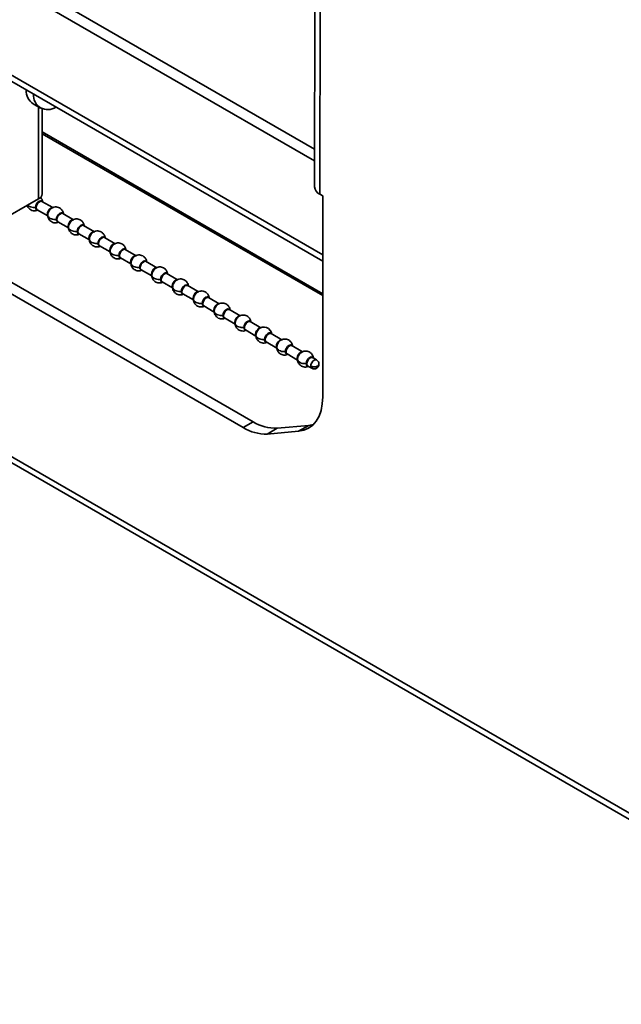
# Model space of a CAD drawing. Header units: millimetres. Extents: x 2 to 1120, y -2 to 861.
# Tile 158 of 226: x 816 to 854, y 536 to 598. Entities that reach past the tile are written whole.
import ezdxf

# ---------------------------------------------------------------- set-up
doc = ezdxf.new("R2010")
doc.units = ezdxf.units.MM

msp = doc.modelspace()

# ---------------------------------------------------------------- linework, layer by layer
at = {"color": 7, "linetype": 'Continuous', "lineweight": 35}
for p, q in [((834.5409, 670.4439), (834.4931, 587.1056)), ((834.8747, 669.9787), (834.8269, 586.6404)), ((834.4941, 588.7174), (796.9384, 610.3978)), ((797.5646, 610.7593), (834.4945, 589.4402)), ((797.7432, 603.9825), (835.0042, 582.4722)), ((816.977, 592.2704), (817.4242, 592.0122)), ((817.5365, 586.6689), (817.5365, 591.9599)), ((817.5365, 590.4135), (835.003, 580.3302)), ((817.314, 586.3589), (814.359, 584.653)), ((834.8269, 586.6404), (835.0065, 586.5367)), ((834.9994, 574.0125), (835.0065, 586.5367)), ((818.1896, 585.8049), (817.5212, 586.1908)), ((817.2213, 585.6711), (817.8773, 585.2924)), ((817.8699, 585.3833), (817.8789, 585.4613)), ((819.486, 585.0566), (818.8176, 585.4424)), ((790.4637, 584.8206), (902.4176, 520.191)), ((818.5176, 584.9228), (819.1737, 584.544)), ((819.1663, 584.635), (819.1753, 584.7129)), ((820.7823, 584.3082), (820.114, 584.694)), ((790.6998, 584.2982), (902.6536, 519.6686)), ((819.814, 584.1744), (820.4701, 583.7957)), ((820.4626, 583.8866), (820.4716, 583.9645)), ((822.0787, 583.5598), (821.4103, 583.9457)), ((830.0467, 572.1073), (810.563, 583.355)), ((830.673, 572.4684), (811.1893, 583.7161)), ((821.1104, 583.426), (821.7664, 583.0473)), ((821.759, 583.1382), (821.768, 583.2162)), ((822.4067, 582.6777), (823.0628, 582.2989)), ((823.3751, 582.8114), (822.7067, 583.1973)), ((823.0553, 582.3898), (823.0643, 582.4678)), ((824.6714, 582.0631), (824.0031, 582.4489)), ((823.7031, 581.9293), (824.3592, 581.5505)), ((824.3517, 581.6415), (824.3607, 581.7194)), ((825.9678, 581.3147), (825.2994, 581.7005)), ((824.9994, 581.1809), (825.6555, 580.8022)), ((825.6481, 580.8931), (825.6571, 580.971)), ((827.2641, 580.5663), (826.5958, 580.9522)), ((826.2958, 580.4325), (826.9519, 580.0538)), ((826.9444, 580.1447), (826.9534, 580.2227)), ((828.5605, 579.8179), (827.8921, 580.2038)), ((827.5922, 579.6842), (828.2482, 579.3054)), ((828.2408, 579.3963), (828.2498, 579.4743)), ((829.8569, 579.0696), (829.1885, 579.4554)), ((828.8885, 578.9358), (829.5446, 578.557)), ((829.5372, 578.648), (829.5462, 578.7259)), ((831.1532, 578.3212), (830.4849, 578.707)), ((830.1849, 578.1874), (830.841, 577.8087)), ((830.8335, 577.8996), (830.8425, 577.9775)), ((832.4496, 577.5728), (831.7812, 577.9587)), ((831.4813, 577.439), (832.1373, 577.0603)), ((832.1299, 577.1512), (832.1389, 577.2292)), ((833.746, 576.8244), (833.0776, 577.2103)), ((832.7776, 576.6907), (833.4337, 576.3119)), ((833.4262, 576.4028), (833.4352, 576.4808)), ((834.074, 575.9423), (834.3161, 575.8025)), ((834.6161, 576.3221), (834.374, 576.4619)), ((830.673, 572.4684), (830.0467, 572.1073)), ((832.1699, 572.0676), (834.1272, 572.243)), ((834.1272, 572.243), (833.5009, 571.8819)), ((834.1272, 572.243), (834.4102, 572.2938)), ((832.1699, 572.0676), (831.5437, 571.7066)), ((833.5009, 571.8819), (831.5437, 571.7066))]:
    msp.add_line(p, q, dxfattribs=at)
at = {"color": 8, "linetype": 'Continuous', "lineweight": 35}
for p, q in [((835.0044, 582.8575), (797.5072, 604.5042)), ((817.314, 592.0759), (817.314, 586.3589)), ((817.5365, 590.5262), (835.003, 580.443))]:
    msp.add_line(p, q, dxfattribs=at)
at = {"color": 8, "linetype": 'Continuous', "lineweight": 35, "flags": 128}
for points in [[(817.547, 586.1759), (817.5031, 586.2223), (817.4301, 586.2364), (817.344, 586.2065), (817.2579, 586.137), (817.1849, 586.0386), (817.1361, 585.9261), (817.119, 585.8168)], [(817.119, 585.8168), (817.1361, 585.7273), (817.1849, 585.6712), (817.247, 585.6563)], [(817.1591, 585.8085), (817.1753, 585.9116), (817.2213, 586.0176), (817.2901, 586.1104), (817.3713, 586.1759), (817.4524, 586.2041), (817.5212, 586.1908)], [(817.2213, 585.6711), (817.2213, 585.6712), (817.1753, 585.7241), (817.1591, 585.8085)], [(818.1744, 585.8023), (818.1488, 585.8021), (818.0676, 585.7739), (817.9864, 585.7084), (817.9176, 585.6156), (817.8716, 585.5096), (817.8555, 585.4065)], [(817.8555, 585.4065), (817.8716, 585.3221), (817.882, 585.3032)], [(818.8433, 585.4275), (818.7994, 585.4739), (818.7264, 585.4881), (818.6403, 585.4581), (818.5542, 585.3887), (818.4813, 585.2902), (818.4325, 585.1778), (818.4154, 585.0684)], [(818.4555, 585.0601), (818.4716, 585.1632), (818.5176, 585.2692), (818.5864, 585.362), (818.6676, 585.4276), (818.7488, 585.4558), (818.8176, 585.4424)], [(818.4154, 585.0684), (818.4325, 584.9789), (818.4813, 584.9228), (818.5434, 584.9079)], [(818.5176, 584.9228), (818.5176, 584.9228), (818.4716, 584.9757), (818.4555, 585.0601)], [(819.4708, 585.0539), (819.4452, 585.0538), (819.364, 585.0255), (819.2828, 584.96), (819.214, 584.8672), (819.168, 584.7612), (819.1518, 584.6581)], [(819.1518, 584.6581), (819.168, 584.5737), (819.1784, 584.5548)], [(820.1397, 584.6792), (820.0958, 584.7255), (820.0228, 584.7397), (819.9367, 584.7098), (819.8506, 584.6403), (819.7776, 584.5418), (819.7288, 584.4294), (819.7117, 584.3201)], [(819.7518, 584.3118), (819.768, 584.4148), (819.814, 584.5208), (819.8828, 584.6137), (819.964, 584.6792), (820.0452, 584.7074), (820.114, 584.694)], [(819.7117, 584.3201), (819.7288, 584.2305), (819.7776, 584.1744), (819.8397, 584.1595)], [(819.814, 584.1744), (819.814, 584.1744), (819.768, 584.2273), (819.7518, 584.3118)], [(820.7671, 584.3055), (820.7415, 584.3054), (820.6603, 584.2772), (820.5792, 584.2117), (820.5103, 584.1188), (820.4644, 584.0128), (820.4482, 583.9098)], [(820.4482, 583.9098), (820.4644, 583.8253), (820.4747, 583.8065)], [(821.4361, 583.9308), (821.3922, 583.9771), (821.3192, 583.9913), (821.2331, 583.9614), (821.147, 583.8919), (821.074, 583.7935), (821.0252, 583.681), (821.0081, 583.5717)], [(821.0482, 583.5634), (821.0644, 583.6664), (821.1103, 583.7725), (821.1792, 583.8653), (821.2603, 583.9308), (821.3415, 583.959), (821.4103, 583.9457)], [(821.0081, 583.5717), (821.0252, 583.4822), (821.074, 583.426), (821.1361, 583.4112)], [(821.1104, 583.426), (821.1103, 583.426), (821.0644, 583.479), (821.0482, 583.5634)], [(822.0635, 583.5571), (822.0379, 583.557), (821.9567, 583.5288), (821.8755, 583.4633), (821.8067, 583.3705), (821.7607, 583.2644), (821.7446, 583.1614)], [(822.7324, 583.1824), (822.6885, 583.2288), (822.6155, 583.2429), (822.5294, 583.213), (822.4433, 583.1435), (822.3703, 583.0451), (822.3216, 582.9326), (822.3044, 582.8233)], [(821.7446, 583.1614), (821.7607, 583.077), (821.7711, 583.0581)], [(822.3044, 582.8233), (822.3216, 582.7338), (822.3703, 582.6777), (822.4325, 582.6628)], [(822.3446, 582.815), (822.3607, 582.9181), (822.4067, 583.0241), (822.4755, 583.1169), (822.5567, 583.1824), (822.6379, 583.2106), (822.7067, 583.1973)], [(822.4067, 582.6777), (822.4067, 582.6777), (822.3607, 582.7306), (822.3446, 582.815)], [(823.3599, 582.8088), (823.3342, 582.8086), (823.2531, 582.7804), (823.1719, 582.7149), (823.1031, 582.6221), (823.0571, 582.5161), (823.0409, 582.413)], [(823.0409, 582.413), (823.0571, 582.3286), (823.0674, 582.3097)], [(824.0288, 582.434), (823.9849, 582.4804), (823.9119, 582.4946), (823.8258, 582.4646), (823.7397, 582.3952), (823.6667, 582.2967), (823.6179, 582.1843), (823.6008, 582.075)], [(823.6008, 582.075), (823.6179, 581.9854), (823.6667, 581.9293), (823.7288, 581.9144)], [(823.6409, 582.0666), (823.6571, 582.1697), (823.7031, 582.2757), (823.7719, 582.3685), (823.8531, 582.4341), (823.9342, 582.4623), (824.0031, 582.4489)], [(823.7031, 581.9293), (823.7031, 581.9293), (823.6571, 581.9822), (823.6409, 582.0666)], [(824.6562, 582.0604), (824.6306, 582.0603), (824.5494, 582.0321), (824.4682, 581.9665), (824.3994, 581.8737), (824.3534, 581.7677), (824.3373, 581.6646)], [(824.3373, 581.6646), (824.3534, 581.5802), (824.3638, 581.5613)], [(825.3252, 581.6857), (825.2812, 581.732), (825.2083, 581.7462), (825.1222, 581.7163), (825.0361, 581.6468), (824.9631, 581.5483), (824.9143, 581.4359), (824.8972, 581.3266)], [(824.9373, 581.3183), (824.9534, 581.4213), (824.9994, 581.5273), (825.0682, 581.6202), (825.1494, 581.6857), (825.2306, 581.7139), (825.2994, 581.7005)], [(824.8972, 581.3266), (824.9143, 581.237), (824.9631, 581.1809), (825.0252, 581.166)], [(824.9994, 581.1809), (824.9994, 581.1809), (824.9534, 581.2338), (824.9373, 581.3183)], [(825.9526, 581.312), (825.927, 581.3119), (825.8458, 581.2837), (825.7646, 581.2182), (825.6958, 581.1253), (825.6498, 581.0193), (825.6337, 580.9163)], [(825.6337, 580.9163), (825.6498, 580.8318), (825.6602, 580.813)], [(826.6215, 580.9373), (826.5776, 580.9836), (826.5046, 580.9978), (826.4185, 580.9679), (826.3324, 580.8984), (826.2594, 580.8), (826.2107, 580.6875), (826.1935, 580.5782)], [(826.2337, 580.5699), (826.2498, 580.6729), (826.2958, 580.779), (826.3646, 580.8718), (826.4458, 580.9373), (826.527, 580.9655), (826.5958, 580.9522)], [(826.1935, 580.5782), (826.2107, 580.4887), (826.2594, 580.4325), (826.3215, 580.4177)], [(826.2958, 580.4325), (826.2958, 580.4325), (826.2498, 580.4855), (826.2337, 580.5699)], [(827.249, 580.5636), (827.2233, 580.5635), (827.1422, 580.5353), (827.061, 580.4698), (826.9922, 580.377), (826.9462, 580.2709), (826.93, 580.1679)], [(826.93, 580.1679), (826.9462, 580.0835), (826.9565, 580.0646)], [(827.9179, 580.1889), (827.874, 580.2353), (827.801, 580.2494), (827.7149, 580.2195), (827.6288, 580.15), (827.5558, 580.0516), (827.507, 579.9391), (827.4899, 579.8298)], [(827.53, 579.8215), (827.5462, 579.9246), (827.5922, 580.0306), (827.661, 580.1234), (827.7422, 580.1889), (827.8233, 580.2171), (827.8921, 580.2038)], [(827.4899, 579.8298), (827.507, 579.7403), (827.5558, 579.6842), (827.6179, 579.6693)], [(827.5922, 579.6842), (827.5922, 579.6842), (827.5462, 579.7371), (827.53, 579.8215)], [(828.5453, 579.8153), (828.5197, 579.8151), (828.4385, 579.7869), (828.3573, 579.7214), (828.2885, 579.6286), (828.2425, 579.5226), (828.2264, 579.4195)], [(828.2264, 579.4195), (828.2425, 579.3351), (828.2529, 579.3162)], [(829.2142, 579.4406), (829.1703, 579.4869), (829.0973, 579.5011), (829.0112, 579.4711), (828.9251, 579.4017), (828.8522, 579.3032), (828.8034, 579.1908), (828.7863, 579.0815)], [(828.7863, 579.0815), (828.8034, 578.9919), (828.8522, 578.9358), (828.9143, 578.9209)], [(828.8264, 579.0731), (828.8425, 579.1762), (828.8885, 579.2822), (828.9573, 579.375), (829.0385, 579.4406), (829.1197, 579.4688), (829.1885, 579.4554)], [(828.8885, 578.9358), (828.8885, 578.9358), (828.8425, 578.9887), (828.8264, 579.0731)], [(829.8417, 579.0669), (829.8161, 579.0668), (829.7349, 579.0386), (829.6537, 578.973), (829.5849, 578.8802), (829.5389, 578.7742), (829.5227, 578.6711)], [(829.5227, 578.6711), (829.5389, 578.5867), (829.5493, 578.5679)], [(830.5106, 578.6922), (830.4667, 578.7385), (830.3937, 578.7527), (830.3076, 578.7228), (830.2215, 578.6533), (830.1485, 578.5548), (830.0997, 578.4424), (830.0826, 578.3331)], [(830.0826, 578.3331), (830.0997, 578.2435), (830.1485, 578.1874), (830.2106, 578.1725)], [(830.1227, 578.3248), (830.1389, 578.4278), (830.1849, 578.5338), (830.2537, 578.6267), (830.3349, 578.6922), (830.4161, 578.7204), (830.4849, 578.707)], [(830.1849, 578.1874), (830.1849, 578.1874), (830.1389, 578.2403), (830.1227, 578.3248)], [(831.138, 578.3185), (831.1124, 578.3184), (831.0312, 578.2902), (830.9501, 578.2247), (830.8812, 578.1318), (830.8353, 578.0258), (830.8191, 577.9228)], [(830.8191, 577.9228), (830.8353, 577.8383), (830.8456, 577.8195)], [(831.807, 577.9438), (831.7938, 577.9636), (831.7377, 578.0007), (831.6637, 577.9996), (831.5817, 577.9602), (831.5026, 577.8881), (831.4372, 577.7927), (831.394, 577.6868), (831.379, 577.5847)], [(831.4233, 577.5305), (831.4231, 577.626), (831.4546, 577.7325), (831.513, 577.834), (831.5894, 577.9148), (831.6722, 577.9628), (831.7487, 577.9706), (831.7812, 577.9587)], [(831.3834, 577.536), (831.4141, 577.4656), (831.4702, 577.4285), (831.507, 577.4242)], [(831.4813, 577.439), (831.4551, 577.4606), (831.4233, 577.5305)], [(832.4344, 577.5702), (832.4088, 577.57), (832.3276, 577.5418), (832.2464, 577.4763), (832.1776, 577.3835), (832.1316, 577.2774), (832.1155, 577.1744)], [(832.1155, 577.1744), (832.1316, 577.09), (832.142, 577.0711)], [(833.1033, 577.1954), (833.0594, 577.2418), (832.9864, 577.256), (832.9003, 577.226), (832.8142, 577.1565), (832.7412, 577.0581), (832.6925, 576.9456), (832.6753, 576.8363)], [(832.7155, 576.828), (832.7316, 576.9311), (832.7776, 577.0371), (832.8464, 577.1299), (832.9276, 577.1954), (833.0088, 577.2237), (833.0776, 577.2103)], [(832.6753, 576.8363), (832.6925, 576.7468), (832.7412, 576.6907), (832.8034, 576.6758)], [(832.7776, 576.6907), (832.7776, 576.6907), (832.7316, 576.7436), (832.7155, 576.828)], [(833.7308, 576.8218), (833.7051, 576.8217), (833.624, 576.7934), (833.5428, 576.7279), (833.474, 576.6351), (833.428, 576.5291), (833.4118, 576.426)], [(834.3997, 576.4471), (834.3558, 576.4934), (834.2828, 576.5076), (834.1967, 576.4777), (834.1106, 576.4082), (834.0376, 576.3097), (833.9888, 576.1973), (833.9717, 576.088)], [(833.4118, 576.426), (833.428, 576.3416), (833.4383, 576.3227)], [(833.9717, 576.088), (833.9888, 575.9984), (834.0376, 575.9423), (834.0997, 575.9274)], [(834.0118, 576.0796), (834.028, 576.1827), (834.074, 576.2887), (834.1428, 576.3816), (834.224, 576.4471), (834.3051, 576.4753), (834.374, 576.4619)], [(834.074, 575.9423), (834.074, 575.9423), (834.028, 575.9952), (834.0118, 576.0796)], [(834.6161, 576.3221), (834.5473, 576.3355), (834.4661, 576.3073), (834.3849, 576.2418), (834.3161, 576.149), (834.2701, 576.0429), (834.2539, 575.9399)], [(834.2539, 575.9399), (834.2701, 575.8554), (834.3161, 575.8025), (834.3161, 575.8025)]]:
    msp.add_lwpolyline(points, dxfattribs=at)
at = {"color": 7, "linetype": 'Continuous', "lineweight": 35, "flags": 128}
for points in [[(831.8185, 577.95), (831.8021, 578.0295), (831.7557, 578.1327), (831.6284, 578.2741), (831.5054, 578.3407), (831.372, 578.3693), (831.2326, 578.3573), (831.0844, 578.2898), (831.0012, 578.2177), (830.9199, 578.1096), (830.8586, 577.972), (830.8366, 577.8299), (830.8366, 577.8299)], [(834.9994, 574.0125), (834.9735, 573.5759), (834.8968, 573.1764), (834.7707, 572.8208), (834.5973, 572.5151), (834.3796, 572.2646), (834.1212, 572.0735), (833.8266, 571.9453), (833.5009, 571.8819)]]:
    msp.add_lwpolyline(points, dxfattribs=at)
at = {"color": 7, "linetype": 'Continuous', "lineweight": 35}
for centre, radius, start, end in [((817.521, 593.086), 0.9803, 177.40484, 236.298352), ((817.8828, 592.8065), 0.8963, 175.79664, 304.208737), ((835.0379, 587.1441), 0.5461, 184.04139, 247.274435), ((817.1564, 586.7068), 0.382, 294.374658, 354.305201), ((831.6355, 577.5834), 0.2565, 179.718386, 190.653719), ((832.0625, 574.6623), 2.5969, 237.65247, 272.372028), ((831.4362, 574.3013), 2.5969, 237.65247, 272.372028)]:
    msp.add_arc(centre, radius, start, end, dxfattribs=at)
for points, knots in [([(817.5659, 586.1463), (817.5595, 586.1851), (817.5468, 586.2615), (817.5014, 586.3704), (817.4466, 586.4234), (817.4188, 586.4502)], [0, 0, 0, 0, 0.3374054, 0.6646416, 1, 1, 1, 1]), ([(816.6003, 585.9469), (816.6004, 585.9468), (816.608, 585.9094), (816.6572, 585.8179), (816.7528, 585.7055), (816.8953, 585.6289), (817.0313, 585.6013), (817.1524, 585.6053), (817.2154, 585.6381), (817.2375, 585.6496)], [0, 0, 0, 0, 0.0003032, 0.1412931, 0.3804723, 0.5537058, 0.725331, 0.9039179, 1, 1, 1, 1]), ([(817.119, 585.8168), (817.1274, 585.8167), (817.1425, 585.8163), (817.154, 585.8109), (817.1591, 585.8085)], [0, 0, 0, 0, 0.56, 1, 1, 1, 1]), ([(818.8623, 585.3979), (818.8561, 585.4369), (818.8439, 585.5138), (818.7844, 585.6429), (818.6854, 585.7544), (818.5438, 585.8307), (818.4069, 585.86), (818.2581, 585.8475), (818.1327, 585.7895), (818.0299, 585.6995), (817.9489, 585.5912), (817.8854, 585.4526), (817.8772, 585.3606), (817.873, 585.3136)], [0, 0, 0, 0, 0.0744441, 0.1466444, 0.2691272, 0.3578394, 0.445728, 0.5371817, 0.6451134, 0.7166966, 0.8023881, 0.8991261, 1, 1, 1, 1]), ([(817.989, 585.6813), (818.0056, 585.6994), (818.0392, 585.7361), (818.0951, 585.7758), (818.1499, 585.7989), (818.1896, 585.8067), (818.2077, 585.8022), (818.2112, 585.8013)], [0, 0, 0, 0, 0.232831, 0.4728277, 0.7128244, 0.9456554, 1, 1, 1, 1]), ([(817.8699, 585.3833), (817.8696, 585.3882), (817.8691, 585.3969), (817.8596, 585.4036), (817.8555, 585.4065)], [0, 0, 0, 0, 0.56, 1, 1, 1, 1]), ([(818.4154, 585.0684), (818.3641, 585.0683), (818.2565, 585.0679), (818.0999, 585.1056), (817.9626, 585.1754), (817.8719, 585.2738), (817.8706, 585.3481), (817.8699, 585.3833)], [0, 0, 0, 0, 0.174207, 0.3654413, 0.5645272, 0.7930043, 1, 1, 1, 1]), ([(817.873, 585.3136), (817.8792, 585.2746), (817.8914, 585.1978), (817.9508, 585.0686), (818.0498, 584.9573), (818.1916, 584.8804), (818.3277, 584.853), (818.4487, 584.8569), (818.5118, 584.8897), (818.5338, 584.9012)], [0, 0, 0, 0, 0.1269543, 0.2500822, 0.45896, 0.6102466, 0.7601287, 0.9160905, 1, 1, 1, 1]), ([(820.1586, 584.6495), (820.1524, 584.6885), (820.1402, 584.7654), (820.0808, 584.8945), (819.9817, 585.006), (819.8402, 585.0824), (819.7033, 585.1117), (819.5545, 585.0991), (819.4291, 585.0411), (819.3262, 584.9511), (819.2453, 584.8428), (819.1817, 584.7042), (819.1735, 584.6122), (819.1693, 584.5653)], [0, 0, 0, 0, 0.0744441, 0.1466444, 0.2691272, 0.3578394, 0.445728, 0.5371817, 0.6451134, 0.7166966, 0.8023881, 0.8991261, 1, 1, 1, 1]), ([(818.4154, 585.0684), (818.4238, 585.0683), (818.4388, 585.068), (818.4504, 585.0625), (818.4555, 585.0601)], [0, 0, 0, 0, 0.56, 1, 1, 1, 1]), ([(819.1663, 584.635), (819.166, 584.6398), (819.1654, 584.6485), (819.156, 584.6552), (819.1518, 584.6581)], [0, 0, 0, 0, 0.56, 1, 1, 1, 1]), ([(819.7117, 584.3201), (819.6604, 584.3199), (819.5529, 584.3195), (819.3962, 584.3572), (819.259, 584.427), (819.1683, 584.5255), (819.1669, 584.5997), (819.1663, 584.635)], [0, 0, 0, 0, 0.174207, 0.3654413, 0.5645272, 0.7930043, 1, 1, 1, 1]), ([(819.1693, 584.5653), (819.1755, 584.5263), (819.1877, 584.4494), (819.2472, 584.3203), (819.3462, 584.209), (819.4879, 584.1321), (819.624, 584.1046), (819.7451, 584.1085), (819.8081, 584.1414), (819.8302, 584.1529)], [0, 0, 0, 0, 0.12695427, 0.2500822, 0.45895997, 0.61024656, 0.76012865, 0.91609049, 1, 1, 1, 1]), ([(819.2854, 584.933), (819.3019, 584.951), (819.3355, 584.9878), (819.3914, 585.0274), (819.4463, 585.0505), (819.486, 585.0584), (819.5041, 585.0538), (819.5075, 585.0529)], [0, 0, 0, 0, 0.232831, 0.4728277, 0.7128244, 0.9456554, 1, 1, 1, 1]), ([(819.7117, 584.3201), (819.7201, 584.3199), (819.7352, 584.3196), (819.7468, 584.3141), (819.7518, 584.3118)], [0, 0, 0, 0, 0.56, 1, 1, 1, 1]), ([(820.4626, 583.8866), (820.4623, 583.8914), (820.4618, 583.9001), (820.4524, 583.9068), (820.4482, 583.9098)], [0, 0, 0, 0, 0.56, 1, 1, 1, 1]), ([(821.0081, 583.5717), (820.9568, 583.5715), (820.8493, 583.5711), (820.6926, 583.6088), (820.5553, 583.6786), (820.4647, 583.7771), (820.4633, 583.8513), (820.4626, 583.8866)], [0, 0, 0, 0, 0.174207, 0.3654413, 0.5645272, 0.7930043, 1, 1, 1, 1]), ([(821.455, 583.9012), (821.4488, 583.9402), (821.4366, 584.017), (821.3772, 584.1461), (821.2781, 584.2576), (821.1366, 584.334), (820.9996, 584.3633), (820.8508, 584.3507), (820.7254, 584.2928), (820.6226, 584.2027), (820.5416, 584.0944), (820.4781, 583.9559), (820.4699, 583.8639), (820.4657, 583.8169)], [0, 0, 0, 0, 0.0744441, 0.1466444, 0.2691272, 0.3578394, 0.445728, 0.5371817, 0.6451134, 0.7166966, 0.8023881, 0.8991261, 1, 1, 1, 1]), ([(820.5817, 584.1846), (820.5983, 584.2027), (820.6319, 584.2394), (820.6878, 584.2791), (820.7426, 584.3022), (820.7824, 584.31), (820.8005, 584.3054), (820.8039, 584.3046)], [0, 0, 0, 0, 0.232831, 0.4728277, 0.7128244, 0.9456554, 1, 1, 1, 1]), ([(820.4657, 583.8169), (820.4719, 583.7779), (820.4841, 583.7011), (820.5435, 583.5719), (820.6425, 583.4606), (820.7843, 583.3837), (820.9204, 583.3562), (821.0415, 583.3601), (821.1045, 583.393), (821.1266, 583.4045)], [0, 0, 0, 0, 0.1269543, 0.2500822, 0.45896, 0.6102466, 0.7601287, 0.9160905, 1, 1, 1, 1]), ([(821.0081, 583.5717), (821.0165, 583.5715), (821.0315, 583.5712), (821.0431, 583.5658), (821.0482, 583.5634)], [0, 0, 0, 0, 0.56, 1, 1, 1, 1]), ([(822.7513, 583.1528), (822.7452, 583.1918), (822.733, 583.2686), (822.6735, 583.3978), (822.5744, 583.5092), (822.4329, 583.5856), (822.296, 583.6149), (822.1472, 583.6024), (822.0218, 583.5444), (821.919, 583.4544), (821.838, 583.346), (821.7745, 583.2075), (821.7662, 583.1155), (821.7621, 583.0685)], [0, 0, 0, 0, 0.0744441, 0.1466444, 0.2691272, 0.3578394, 0.445728, 0.5371817, 0.6451134, 0.7166966, 0.8023881, 0.8991261, 1, 1, 1, 1]), ([(821.8781, 583.4362), (821.8947, 583.4543), (821.9283, 583.491), (821.9841, 583.5307), (822.039, 583.5538), (822.0787, 583.5616), (822.0968, 583.557), (822.1003, 583.5562)], [0, 0, 0, 0, 0.232831, 0.4728277, 0.7128244, 0.9456554, 1, 1, 1, 1]), ([(821.759, 583.1382), (821.7587, 583.1431), (821.7581, 583.1518), (821.7487, 583.1584), (821.7446, 583.1614)], [0, 0, 0, 0, 0.56, 1, 1, 1, 1]), ([(822.3044, 582.8233), (822.2532, 582.8231), (822.1456, 582.8228), (821.9889, 582.8604), (821.8517, 582.9303), (821.761, 583.0287), (821.7596, 583.1029), (821.759, 583.1382)], [0, 0, 0, 0, 0.17420702, 0.36544129, 0.56452719, 0.79300429, 1, 1, 1, 1]), ([(821.7621, 583.0685), (821.7682, 583.0295), (821.7804, 582.9527), (821.8399, 582.8235), (821.9389, 582.7122), (822.0806, 582.6353), (822.2168, 582.6079), (822.3378, 582.6118), (822.4009, 582.6446), (822.4229, 582.6561)], [0, 0, 0, 0, 0.1269543, 0.2500822, 0.45896, 0.6102466, 0.7601287, 0.9160905, 1, 1, 1, 1]), ([(822.3044, 582.8233), (822.3129, 582.8232), (822.3279, 582.8228), (822.3395, 582.8174), (822.3446, 582.815)], [0, 0, 0, 0, 0.56, 1, 1, 1, 1]), ([(824.0477, 582.4044), (824.0415, 582.4434), (824.0293, 582.5203), (823.9699, 582.6494), (823.8708, 582.7609), (823.7293, 582.8372), (823.5924, 582.8665), (823.4436, 582.854), (823.3181, 582.796), (823.2153, 582.706), (823.1344, 582.5977), (823.0708, 582.4591), (823.0626, 582.3671), (823.0584, 582.3202)], [0, 0, 0, 0, 0.0744441, 0.1466444, 0.2691272, 0.3578394, 0.445728, 0.5371817, 0.6451134, 0.7166966, 0.8023881, 0.8991261, 1, 1, 1, 1]), ([(823.1745, 582.6878), (823.191, 582.7059), (823.2246, 582.7426), (823.2805, 582.7823), (823.3354, 582.8054), (823.3751, 582.8132), (823.3932, 582.8087), (823.3966, 582.8078)], [0, 0, 0, 0, 0.232831, 0.4728277, 0.7128244, 0.9456554, 1, 1, 1, 1]), ([(823.0553, 582.3898), (823.055, 582.3947), (823.0545, 582.4034), (823.0451, 582.4101), (823.0409, 582.413)], [0, 0, 0, 0, 0.56, 1, 1, 1, 1]), ([(823.6008, 582.075), (823.5495, 582.0748), (823.442, 582.0744), (823.2853, 582.1121), (823.1481, 582.1819), (823.0574, 582.2803), (823.056, 582.3546), (823.0553, 582.3898)], [0, 0, 0, 0, 0.174207, 0.3654413, 0.5645272, 0.7930043, 1, 1, 1, 1]), ([(823.0584, 582.3202), (823.0646, 582.2811), (823.0768, 582.2043), (823.1363, 582.0751), (823.2353, 581.9639), (823.377, 581.8869), (823.5131, 581.8595), (823.6342, 581.8634), (823.6972, 581.8963), (823.7193, 581.9078)], [0, 0, 0, 0, 0.1269543, 0.2500822, 0.45896, 0.6102466, 0.7601287, 0.9160905, 1, 1, 1, 1]), ([(823.6008, 582.075), (823.6092, 582.0748), (823.6243, 582.0745), (823.6358, 582.069), (823.6409, 582.0666)], [0, 0, 0, 0, 0.56, 1, 1, 1, 1]), ([(825.3441, 581.656), (825.3379, 581.695), (825.3257, 581.7719), (825.2662, 581.901), (825.1672, 582.0125), (825.0257, 582.0889), (824.8887, 582.1182), (824.7399, 582.1056), (824.6145, 582.0476), (824.5117, 581.9576), (824.4307, 581.8493), (824.3672, 581.7107), (824.359, 581.6187), (824.3548, 581.5718)], [0, 0, 0, 0, 0.0744441, 0.1466444, 0.2691272, 0.3578394, 0.445728, 0.5371817, 0.6451134, 0.7166966, 0.8023881, 0.8991261, 1, 1, 1, 1]), ([(824.4708, 581.9395), (824.4874, 581.9575), (824.521, 581.9943), (824.5769, 582.0339), (824.6317, 582.057), (824.6715, 582.0649), (824.6896, 582.0603), (824.693, 582.0594)], [0, 0, 0, 0, 0.232831, 0.4728277, 0.7128244, 0.9456554, 1, 1, 1, 1]), ([(824.3517, 581.6415), (824.3514, 581.6463), (824.3509, 581.655), (824.3414, 581.6617), (824.3373, 581.6646)], [0, 0, 0, 0, 0.56, 1, 1, 1, 1]), ([(824.8972, 581.3266), (824.8459, 581.3264), (824.7383, 581.326), (824.5817, 581.3637), (824.4444, 581.4335), (824.3538, 581.532), (824.3524, 581.6062), (824.3517, 581.6415)], [0, 0, 0, 0, 0.174207, 0.3654413, 0.5645272, 0.7930043, 1, 1, 1, 1]), ([(824.3548, 581.5718), (824.361, 581.5328), (824.3732, 581.4559), (824.4326, 581.3268), (824.5316, 581.2155), (824.6734, 581.1386), (824.8095, 581.1111), (824.9305, 581.115), (824.9936, 581.1479), (825.0156, 581.1594)], [0, 0, 0, 0, 0.12695427, 0.2500822, 0.45895997, 0.61024656, 0.76012865, 0.91609049, 1, 1, 1, 1]), ([(824.8972, 581.3266), (824.9056, 581.3264), (824.9206, 581.3261), (824.9322, 581.3207), (824.9373, 581.3183)], [0, 0, 0, 0, 0.56, 1, 1, 1, 1]), ([(825.6481, 580.8931), (825.6478, 580.898), (825.6472, 580.9066), (825.6378, 580.9133), (825.6337, 580.9163)], [0, 0, 0, 0, 0.56, 1, 1, 1, 1]), ([(826.1935, 580.5782), (826.1423, 580.578), (826.0347, 580.5776), (825.878, 580.6153), (825.7408, 580.6851), (825.6501, 580.7836), (825.6487, 580.8578), (825.6481, 580.8931)], [0, 0, 0, 0, 0.174207, 0.3654413, 0.5645272, 0.7930043, 1, 1, 1, 1]), ([(826.6404, 580.9077), (826.6342, 580.9467), (826.622, 581.0235), (826.5626, 581.1527), (826.4635, 581.2641), (826.322, 581.3405), (826.1851, 581.3698), (826.0363, 581.3572), (825.9109, 581.2993), (825.8081, 581.2092), (825.7271, 581.1009), (825.6636, 580.9624), (825.6553, 580.8704), (825.6511, 580.8234)], [0, 0, 0, 0, 0.0744441, 0.1466444, 0.2691272, 0.3578394, 0.445728, 0.5371817, 0.6451134, 0.7166966, 0.8023881, 0.8991261, 1, 1, 1, 1]), ([(825.6511, 580.8234), (825.6573, 580.7844), (825.6695, 580.7076), (825.729, 580.5784), (825.828, 580.4671), (825.9697, 580.3902), (826.1059, 580.3627), (826.2269, 580.3666), (826.29, 580.3995), (826.312, 580.411)], [0, 0, 0, 0, 0.12695427, 0.2500822, 0.45895997, 0.61024656, 0.76012865, 0.91609049, 1, 1, 1, 1]), ([(825.7672, 581.1911), (825.7837, 581.2092), (825.8174, 581.2459), (825.8732, 581.2856), (825.9281, 581.3087), (825.9678, 581.3165), (825.9859, 581.3119), (825.9893, 581.3111)], [0, 0, 0, 0, 0.232831, 0.4728277, 0.7128244, 0.9456554, 1, 1, 1, 1]), ([(826.1935, 580.5782), (826.202, 580.578), (826.217, 580.5777), (826.2286, 580.5723), (826.2337, 580.5699)], [0, 0, 0, 0, 0.56, 1, 1, 1, 1]), ([(826.9444, 580.1447), (826.9441, 580.1496), (826.9436, 580.1583), (826.9342, 580.1649), (826.93, 580.1679)], [0, 0, 0, 0, 0.56, 1, 1, 1, 1]), ([(827.9368, 580.1593), (827.9306, 580.1983), (827.9184, 580.2751), (827.859, 580.4043), (827.7599, 580.5157), (827.6184, 580.5921), (827.4814, 580.6214), (827.3327, 580.6089), (827.2072, 580.5509), (827.1044, 580.4609), (827.0234, 580.3526), (826.9599, 580.214), (826.9517, 580.122), (826.9475, 580.075)], [0, 0, 0, 0, 0.0744441, 0.1466444, 0.2691272, 0.3578394, 0.445728, 0.5371817, 0.6451134, 0.7166966, 0.8023881, 0.8991261, 1, 1, 1, 1]), ([(827.0635, 580.4427), (827.0801, 580.4608), (827.1137, 580.4975), (827.1696, 580.5372), (827.2244, 580.5603), (827.2642, 580.5681), (827.2823, 580.5635), (827.2857, 580.5627)], [0, 0, 0, 0, 0.232831, 0.4728277, 0.7128244, 0.9456554, 1, 1, 1, 1]), ([(827.4899, 579.8298), (827.4386, 579.8296), (827.3311, 579.8293), (827.1744, 579.8669), (827.0371, 579.9368), (826.9465, 580.0352), (826.9451, 580.1094), (826.9444, 580.1447)], [0, 0, 0, 0, 0.174207, 0.3654413, 0.5645272, 0.7930043, 1, 1, 1, 1]), ([(826.9475, 580.075), (826.9537, 580.036), (826.9659, 579.9592), (827.0253, 579.83), (827.1243, 579.7187), (827.2661, 579.6418), (827.4022, 579.6144), (827.5233, 579.6183), (827.5863, 579.6511), (827.6084, 579.6626)], [0, 0, 0, 0, 0.1269543, 0.2500822, 0.45896, 0.6102466, 0.7601287, 0.9160905, 1, 1, 1, 1]), ([(827.4899, 579.8298), (827.4983, 579.8297), (827.5134, 579.8293), (827.5249, 579.8239), (827.53, 579.8215)], [0, 0, 0, 0, 0.56, 1, 1, 1, 1]), ([(829.2332, 579.4109), (829.227, 579.4499), (829.2148, 579.5268), (829.1553, 579.6559), (829.0563, 579.7674), (828.9147, 579.8437), (828.7778, 579.873), (828.629, 579.8605), (828.5036, 579.8025), (828.4008, 579.7125), (828.3198, 579.6042), (828.2563, 579.4656), (828.2481, 579.3736), (828.2439, 579.3267)], [0, 0, 0, 0, 0.0744441, 0.1466444, 0.2691272, 0.3578394, 0.445728, 0.5371817, 0.6451134, 0.7166966, 0.8023881, 0.8991261, 1, 1, 1, 1]), ([(828.3599, 579.6943), (828.3765, 579.7124), (828.4101, 579.7491), (828.466, 579.7888), (828.5208, 579.8119), (828.5605, 579.8197), (828.5786, 579.8152), (828.5821, 579.8143)], [0, 0, 0, 0, 0.232831, 0.4728277, 0.7128244, 0.9456554, 1, 1, 1, 1]), ([(828.2408, 579.3963), (828.2405, 579.4012), (828.24, 579.4099), (828.2305, 579.4166), (828.2264, 579.4195)], [0, 0, 0, 0, 0.56, 1, 1, 1, 1]), ([(828.7863, 579.0815), (828.735, 579.0813), (828.6274, 579.0809), (828.4708, 579.1186), (828.3335, 579.1884), (828.2428, 579.2869), (828.2415, 579.3611), (828.2408, 579.3963)], [0, 0, 0, 0, 0.174207, 0.3654413, 0.5645272, 0.7930043, 1, 1, 1, 1]), ([(828.2439, 579.3267), (828.2501, 579.2876), (828.2623, 579.2108), (828.3217, 579.0816), (828.4207, 578.9704), (828.5625, 578.8934), (828.6986, 578.866), (828.8196, 578.8699), (828.8827, 578.9028), (828.9047, 578.9143)], [0, 0, 0, 0, 0.1269543, 0.2500822, 0.45896, 0.6102466, 0.7601287, 0.9160905, 1, 1, 1, 1]), ([(828.7863, 579.0815), (828.7947, 579.0813), (828.8097, 579.081), (828.8213, 579.0755), (828.8264, 579.0731)], [0, 0, 0, 0, 0.56, 1, 1, 1, 1]), ([(830.5295, 578.6625), (830.5233, 578.7015), (830.5111, 578.7784), (830.4517, 578.9075), (830.3526, 579.019), (830.2111, 579.0954), (830.0742, 579.1247), (829.9254, 579.1121), (829.8, 579.0541), (829.6971, 578.9641), (829.6162, 578.8558), (829.5526, 578.7173), (829.5444, 578.6252), (829.5402, 578.5783)], [0, 0, 0, 0, 0.0744441, 0.1466444, 0.2691272, 0.3578394, 0.445728, 0.5371817, 0.6451134, 0.7166966, 0.8023881, 0.8991261, 1, 1, 1, 1]), ([(829.6563, 578.946), (829.6728, 578.9641), (829.7064, 579.0008), (829.7623, 579.0405), (829.8172, 579.0635), (829.8569, 579.0714), (829.875, 579.0668), (829.8784, 579.0659)], [0, 0, 0, 0, 0.232831, 0.4728277, 0.7128244, 0.9456554, 1, 1, 1, 1]), ([(829.5372, 578.648), (829.5369, 578.6528), (829.5363, 578.6615), (829.5269, 578.6682), (829.5227, 578.6711)], [0, 0, 0, 0, 0.56, 1, 1, 1, 1]), ([(830.0826, 578.3331), (830.0313, 578.3329), (829.9238, 578.3325), (829.7671, 578.3702), (829.6299, 578.44), (829.5392, 578.5385), (829.5378, 578.6127), (829.5372, 578.648)], [0, 0, 0, 0, 0.174207, 0.3654413, 0.5645272, 0.7930043, 1, 1, 1, 1]), ([(829.5402, 578.5783), (829.5464, 578.5393), (829.5586, 578.4624), (829.6181, 578.3333), (829.7171, 578.222), (829.8588, 578.1451), (829.9949, 578.1176), (830.116, 578.1215), (830.179, 578.1544), (830.2011, 578.1659)], [0, 0, 0, 0, 0.1269543, 0.2500822, 0.45896, 0.6102466, 0.7601287, 0.9160905, 1, 1, 1, 1]), ([(830.0826, 578.3331), (830.091, 578.3329), (830.1061, 578.3326), (830.1177, 578.3272), (830.1227, 578.3248)], [0, 0, 0, 0, 0.56, 1, 1, 1, 1]), ([(830.8335, 577.8996), (830.8332, 577.9045), (830.8327, 577.9131), (830.8233, 577.9198), (830.8191, 577.9228)], [0, 0, 0, 0, 0.56, 1, 1, 1, 1]), ([(831.379, 577.5847), (831.3277, 577.5845), (831.2202, 577.5841), (831.0635, 577.6218), (830.9262, 577.6916), (830.8356, 577.7901), (830.8342, 577.8643), (830.8335, 577.8996)], [0, 0, 0, 0, 0.174207, 0.3654413, 0.5645272, 0.7930043, 1, 1, 1, 1]), ([(830.8366, 577.8299), (830.8428, 577.7909), (830.855, 577.7141), (830.9144, 577.5849), (831.0134, 577.4736), (831.1552, 577.3967), (831.2914, 577.369), (831.4166, 577.374), (831.4834, 577.4092), (831.5092, 577.4229)], [0, 0, 0, 0, 0.12512267, 0.24647421, 0.45233845, 0.60144238, 0.7491621, 0.90287384, 1, 1, 1, 1]), ([(830.9526, 578.1976), (830.9692, 578.2157), (831.0029, 578.2526), (831.0585, 578.2914), (831.1072, 578.3144), (831.1345, 578.3165), (831.1446, 578.3173)], [0, 0, 0, 0, 0.27252188, 0.55343101, 0.83434014, 1, 1, 1, 1]), ([(831.3834, 577.536), (831.387, 577.5365), (831.3943, 577.5375), (831.405, 577.5368), (831.415, 577.5346), (831.4206, 577.5318), (831.4233, 577.5305)], [0, 0, 0, 0, 0.2469433, 0.5, 0.7530567, 1, 1, 1, 1]), ([(832.1299, 577.1512), (832.1296, 577.1561), (832.129, 577.1648), (832.1196, 577.1714), (832.1155, 577.1744)], [0, 0, 0, 0, 0.56, 1, 1, 1, 1]), ([(832.6753, 576.8363), (832.6241, 576.8362), (832.5165, 576.8358), (832.3598, 576.8734), (832.2226, 576.9433), (832.1319, 577.0417), (832.1305, 577.1159), (832.1299, 577.1512)], [0, 0, 0, 0, 0.174207, 0.3654413, 0.5645272, 0.7930043, 1, 1, 1, 1]), ([(833.1222, 577.1658), (833.1161, 577.2048), (833.1039, 577.2816), (833.0444, 577.4108), (832.9453, 577.5222), (832.8038, 577.5986), (832.6669, 577.6279), (832.5181, 577.6154), (832.3927, 577.5574), (832.2899, 577.4674), (832.2089, 577.3591), (832.1454, 577.2205), (832.1371, 577.1285), (832.133, 577.0815)], [0, 0, 0, 0, 0.0744441, 0.1466444, 0.2691272, 0.3578394, 0.445728, 0.5371817, 0.6451134, 0.7166966, 0.8023881, 0.8991261, 1, 1, 1, 1]), ([(832.249, 577.4492), (832.2656, 577.4673), (832.2992, 577.504), (832.355, 577.5437), (832.4099, 577.5668), (832.4496, 577.5746), (832.4677, 577.5701), (832.4712, 577.5692)], [0, 0, 0, 0, 0.232831, 0.4728277, 0.7128244, 0.9456554, 1, 1, 1, 1]), ([(832.133, 577.0815), (832.1391, 577.0425), (832.1513, 576.9657), (832.2108, 576.8365), (832.3098, 576.7252), (832.4515, 576.6483), (832.5877, 576.6209), (832.7087, 576.6248), (832.7718, 576.6576), (832.7938, 576.6691)], [0, 0, 0, 0, 0.1269543, 0.2500822, 0.45896, 0.6102466, 0.7601287, 0.9160905, 1, 1, 1, 1]), ([(832.6753, 576.8363), (832.6838, 576.8362), (832.6988, 576.8359), (832.7104, 576.8304), (832.7155, 576.828)], [0, 0, 0, 0, 0.56, 1, 1, 1, 1]), ([(834.4186, 576.4174), (834.4124, 576.4564), (834.4002, 576.5333), (834.3408, 576.6624), (834.2417, 576.7739), (834.1002, 576.8502), (833.9633, 576.8795), (833.8145, 576.867), (833.689, 576.809), (833.5862, 576.719), (833.5053, 576.6107), (833.4417, 576.4721), (833.4335, 576.3801), (833.4293, 576.3332)], [0, 0, 0, 0, 0.0744441, 0.1466444, 0.2691272, 0.3578394, 0.445728, 0.5371817, 0.6451134, 0.7166966, 0.8023881, 0.8991261, 1, 1, 1, 1]), ([(833.5454, 576.7008), (833.5619, 576.7189), (833.5955, 576.7556), (833.6514, 576.7953), (833.7063, 576.8184), (833.746, 576.8263), (833.7641, 576.8217), (833.7675, 576.8208)], [0, 0, 0, 0, 0.232831, 0.4728277, 0.7128244, 0.9456554, 1, 1, 1, 1]), ([(833.4262, 576.4028), (833.4259, 576.4077), (833.4254, 576.4164), (833.416, 576.4231), (833.4118, 576.426)], [0, 0, 0, 0, 0.56, 1, 1, 1, 1]), ([(833.9717, 576.088), (833.9204, 576.0878), (833.8129, 576.0874), (833.6562, 576.1251), (833.519, 576.1949), (833.4283, 576.2934), (833.4269, 576.3676), (833.4262, 576.4028)], [0, 0, 0, 0, 0.174207, 0.3654413, 0.5645272, 0.7930043, 1, 1, 1, 1]), ([(833.4293, 576.3332), (833.4355, 576.2942), (833.4477, 576.2173), (833.5072, 576.0881), (833.6062, 575.9769), (833.7479, 575.8999), (833.884, 575.8725), (834.0051, 575.8764), (834.0681, 575.9093), (834.0902, 575.9208)], [0, 0, 0, 0, 0.1269543, 0.2500822, 0.45896, 0.6102466, 0.7601287, 0.9160905, 1, 1, 1, 1]), ([(833.9717, 576.088), (833.9801, 576.0878), (833.9952, 576.0875), (834.0067, 576.082), (834.0118, 576.0796)], [0, 0, 0, 0, 0.56, 1, 1, 1, 1]), ([(834.6782, 575.9399), (834.6577, 575.9298), (834.6149, 575.9086), (834.5319, 575.8908), (834.4355, 575.8869), (834.3348, 575.9016), (834.2803, 575.9274), (834.2539, 575.9399)], [0, 0, 0, 0, 0.17126972, 0.35807352, 0.55384077, 0.78378228, 1, 1, 1, 1]), ([(834.3161, 575.8025), (834.3413, 575.7906), (834.3988, 575.7634), (834.4997, 575.7581), (834.5923, 575.7855), (834.672, 575.8368), (834.7062, 575.8848), (834.7259, 575.9123)], [0, 0, 0, 0, 0.17715558, 0.4043167, 0.62659778, 0.7855653, 1, 1, 1, 1]), ([(834.7653, 576.0614), (834.7655, 576.0654), (834.7677, 576.099), (834.752, 576.1646), (834.7056, 576.2563), (834.6476, 576.2989), (834.6161, 576.3221)], [0, 0, 0, 0, 0.0380559, 0.3219649, 0.6306984, 1, 1, 1, 1]), ([(834.7259, 575.9123), (834.7421, 575.9475), (834.7642, 575.9955), (834.765, 576.0476), (834.7653, 576.0614)], [0, 0, 0, 0, 0.7337791, 1, 1, 1, 1])]:
    msp.add_open_spline(points, degree=3, knots=knots, dxfattribs=at)
at = {"color": 8, "linetype": 'Continuous', "lineweight": 35}
for points, knots in [([(817.119, 585.8168), (817.0676, 585.8166), (816.9597, 585.8161), (816.8057, 585.8545), (816.6876, 585.9074), (816.652, 585.9541), (816.64, 585.9698)], [0, 0, 0, 0, 0.26183851, 0.54926949, 0.84850171, 1, 1, 1, 1]), ([(817.8789, 585.4613), (817.8891, 585.4961), (817.9054, 585.5514), (817.9467, 585.6264), (817.9745, 585.6625), (817.989, 585.6813)], [0, 0, 0, 0, 0.4504605, 0.71407257, 1, 1, 1, 1]), ([(819.1753, 584.7129), (819.1855, 584.7478), (819.2017, 584.803), (819.2431, 584.878), (819.2709, 584.9142), (819.2854, 584.933)], [0, 0, 0, 0, 0.4504605, 0.7140726, 1, 1, 1, 1]), ([(820.4716, 583.9645), (820.4819, 583.9994), (820.4981, 584.0547), (820.5394, 584.1297), (820.5673, 584.1658), (820.5817, 584.1846)], [0, 0, 0, 0, 0.4504605, 0.7140726, 1, 1, 1, 1]), ([(821.768, 583.2162), (821.7782, 583.251), (821.7945, 583.3063), (821.8358, 583.3813), (821.8636, 583.4174), (821.8781, 583.4362)], [0, 0, 0, 0, 0.4504605, 0.7140726, 1, 1, 1, 1]), ([(823.0643, 582.4678), (823.0746, 582.5026), (823.0908, 582.5579), (823.1321, 582.6329), (823.16, 582.669), (823.1745, 582.6878)], [0, 0, 0, 0, 0.4504605, 0.7140726, 1, 1, 1, 1]), ([(824.3607, 581.7194), (824.3709, 581.7543), (824.3872, 581.8096), (824.4285, 581.8845), (824.4563, 581.9207), (824.4708, 581.9395)], [0, 0, 0, 0, 0.4504605, 0.7140726, 1, 1, 1, 1]), ([(825.6571, 580.971), (825.6673, 581.0059), (825.6835, 581.0612), (825.7249, 581.1362), (825.7527, 581.1723), (825.7672, 581.1911)], [0, 0, 0, 0, 0.4504605, 0.7140726, 1, 1, 1, 1]), ([(826.9534, 580.2227), (826.9637, 580.2575), (826.9799, 580.3128), (827.0212, 580.3878), (827.0491, 580.4239), (827.0635, 580.4427)], [0, 0, 0, 0, 0.4504605, 0.7140726, 1, 1, 1, 1]), ([(828.2498, 579.4743), (828.26, 579.5092), (828.2763, 579.5644), (828.3176, 579.6394), (828.3454, 579.6755), (828.3599, 579.6943)], [0, 0, 0, 0, 0.4504605, 0.7140726, 1, 1, 1, 1]), ([(829.5462, 578.7259), (829.5564, 578.7608), (829.5726, 578.8161), (829.614, 578.891), (829.6418, 578.9272), (829.6563, 578.946)], [0, 0, 0, 0, 0.4504605, 0.7140726, 1, 1, 1, 1]), ([(830.8425, 577.9775), (830.8528, 578.0124), (830.869, 578.0677), (830.9103, 578.1427), (830.9382, 578.1788), (830.9526, 578.1976)], [0, 0, 0, 0, 0.4504605, 0.7140726, 1, 1, 1, 1]), ([(832.1389, 577.2292), (832.1491, 577.264), (832.1654, 577.3193), (832.2067, 577.3943), (832.2345, 577.4304), (832.249, 577.4492)], [0, 0, 0, 0, 0.4504605, 0.7140726, 1, 1, 1, 1]), ([(833.4352, 576.4808), (833.4455, 576.5157), (833.4617, 576.5709), (833.503, 576.6459), (833.5309, 576.682), (833.5454, 576.7008)], [0, 0, 0, 0, 0.4504605, 0.7140726, 1, 1, 1, 1]), ([(834.7602, 576.0617), (834.762, 576.0553), (834.7694, 576.0289), (834.7398, 575.984), (834.6981, 575.9541), (834.6782, 575.9399)], [0, 0, 0, 0, 0.1430273, 0.5916235, 1, 1, 1, 1])]:
    msp.add_open_spline(points, degree=3, knots=knots, dxfattribs=at)

doc.saveas('drawing.dxf')
